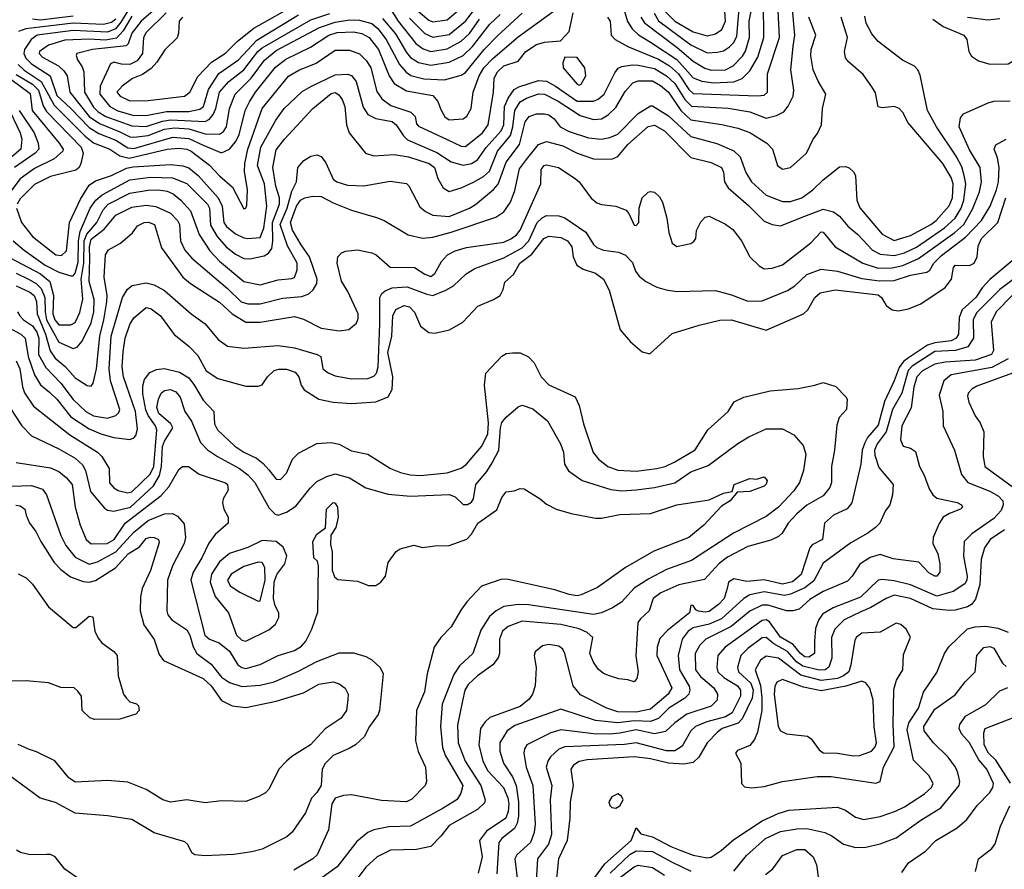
# Model space of a CAD drawing. Extents: x 501367 to 657802, y 482273 to 547541.
# Tile 27 of 256: x 525593 to 530436, y 495883 to 500062. Entities that reach past the tile are written whole.
import ezdxf

# ---------------------------------------------------------------- set-up
doc = ezdxf.new("R2010")
doc.units = 0

msp = doc.modelspace()

# ---------------------------------------------------------------- linework, layer by layer
at = {"layer": '0CON20XD'}
for points in [[(530085, 500064.1), (530135, 500027.7), (530236.4, 499985), (530252.7, 499965), (530262.3, 499905), (530275, 499883.1), (530308.7, 499858.7), (530365, 499842.7), (530455, 499845.4), (530545, 499896.7), (530585, 499927.8), (530611, 499959), (530655, 500050), (530683.5, 500303.5)], [(525576.9, 499135), (525601.8, 499065), (525655, 498996.2), (525770, 498905), (525797.7, 498902.3), (525822.2, 498925), (525837.9, 499065), (525891.6, 499178.4), (525935, 499247.7), (525965, 499269.2), (526045, 499295.7), (526118.7, 499331.3), (526151.4, 499338.6), (526335, 499349.2), (526395, 499342.4), (526425, 499332.6), (526470.2, 499295), (526569.4, 499185), (526588.5, 499145), (526596.2, 499065), (526610.5, 499045), (526655, 499009.2), (526695, 498988.8), (526715, 498985.3), (526775, 498990.9), (526794.1, 499035.9), (526807.9, 499145), (526796.5, 499255), (526763, 499345), (526779.5, 499435), (526852.4, 499567.6), (526892.9, 499625), (526982, 499708), (527028.5, 499735), (527145, 499790.2), (527205, 499793.3), (527225, 499788.2), (527247.8, 499757.8), (527281.7, 499631.7), (527305.9, 499595.9), (527345, 499575.7), (527425, 499560.5), (527444.4, 499545), (527480.2, 499490.2), (527501.2, 499471.2), (527645, 499408.3), (527715, 499362.1), (527775, 499345.6), (527815, 499353.8), (527845, 499372), (527887.1, 499432.9), (527961.3, 499515), (527973.5, 499545), (527977.7, 499635), (527994.9, 499675.1), (528025, 499718.2), (528047.8, 499732.2), (528145, 499763.6), (528185, 499758.7), (528229.2, 499735), (528335, 499661.6), (528415, 499660.8), (528438.8, 499671.2), (528467.6, 499695), (528519.8, 499800.2), (528536.8, 499823.3), (528555, 499832), (528605, 499840), (528635, 499838.7), (528715, 499821.7), (528775, 499786.1), (528815, 499748.4), (528865, 499669.8), (528897.3, 499637.3), (529077.3, 499627.3), (529185, 499608), (529265, 499577.1), (529315, 499590.9), (529351.2, 499608.8), (529373.7, 499636.3), (529397.1, 499685), (529400.6, 499715), (529385.8, 499815), (529398.2, 499931.8), (529406.3, 499985), (529383, 500243)], [(527510, 500070), (527585, 499993.6), (527625, 499975.2), (527705, 499989.4), (527785, 500053.9), (527931.3, 500245)], [(526392.8, 500075), (526376.6, 500055), (526374.7, 499995), (526367.1, 499972.9), (526305.9, 499914.1), (526267, 499853), (526238.8, 499821.2), (526197.5, 499792.5), (526146.9, 499773.1), (526096.2, 499735), (526070.4, 499705), (526087.1, 499685), (526135, 499662.7), (526225, 499664.4), (526404.1, 499685.9), (526428.9, 499705), (526468.3, 499781.7), (526536.9, 499853.1), (526605, 499896.8), (526664, 499956), (526745, 500019.6), (526965.7, 500144.3)], [(528483.6, 500075), (528496.8, 500055), (528501.8, 499985), (528521.8, 499965), (528587.9, 499927.9), (528735, 499867.3), (528789.2, 499835), (528833.5, 499795), (528885, 499718.8), (528905, 499698.8), (529222.7, 499687.3), (529255, 499690.7), (529270.8, 499705), (529271.2, 499795), (529329.6, 499975), (529319.8, 500175)], [(528561, 500125), (528583.4, 500053.4), (528605, 500016.5), (528636.9, 499986.9), (528695, 499952.1), (528825, 499866.6), (528905, 499776.4), (528949.1, 499759.1), (529005, 499751), (529105, 499756), (529147, 499773), (529185, 499810), (529223.2, 499876.8), (529253.8, 499975), (529251, 500145)], [(526147.2, 500142.8), (526090.5, 500049.5), (526063.9, 500016.1), (526025, 499999.8), (525855, 500008.4), (525678.7, 499985), (525648.8, 499965), (525616.5, 499915), (525613, 499895), (525623.2, 499873.2), (525650, 499845), (525742, 499785), (525775, 499688.4), (525845, 499625.5), (525935, 499531.1), (525982.2, 499502.2), (526065, 499468.6), (526125, 499431.5), (526155, 499429.1), (526346.2, 499483.8), (526425, 499477.4), (526495, 499444.8), (526585, 499406.5), (526624.5, 499425.5), (526655, 499461.3), (526671.9, 499495), (526702.2, 499615), (526722.4, 499657.6), (526752.3, 499705), (526851.6, 499828.4), (526902.2, 499867.8), (527023.6, 499926.4), (527113.3, 499985), (527155, 499998.1), (527235, 500002.4), (527275, 499993.4), (527311.3, 499975), (527358.2, 499915), (527410.2, 499785), (527435, 499748.2), (527495, 499711.6), (527625, 499689.2), (527649.8, 499659.8), (527665, 499619.5), (527684.1, 499584.1), (527705, 499568.8), (527775, 499574), (527793.1, 499586.9), (527813.6, 499625), (527823.4, 499705), (527852.3, 499785), (527875.3, 499824.7), (527919.6, 499870.4), (528045, 499977.3), (528234.5, 500115.5)], [(526261.1, 500115), (526190.9, 500055), (526145, 499996.2), (526126.4, 499943.6), (526116.7, 499933.3), (525950.8, 499915), (525874.3, 499895), (525870.6, 499885), (525877.3, 499865), (525900.1, 499830.1), (525908.4, 499805), (525912.3, 499705), (525955, 499631.4), (525978.1, 499608.1), (526016.8, 499585), (526145, 499539.9), (526215, 499536.7), (526295, 499563.4), (526335, 499569.8), (526505, 499561.8), (526526.6, 499573.4), (526545.1, 499594.9), (526557.8, 499625), (526575.2, 499705), (526621.4, 499758.6), (526695, 499816), (526763.8, 499905), (526785, 499923.8), (527025, 500061.8), (527117.8, 500092.2)], [(527415, 500116.4), (527454.5, 500055), (527541.6, 499945), (527578.1, 499918.1), (527615, 499905.5), (527695, 499918.1), (527765, 499955.9), (527806, 499994), (527855, 500064.8)], [(527551.7, 500105), (527605, 500058.8), (527625, 500050.8), (527695, 500061.6), (527785, 500138.8)], [(528647.6, 500075), (528666.4, 500046.4), (528827.2, 499925), (528905, 499857.9), (528963, 499823), (528995, 499813.8), (529065, 499815.7), (529102.5, 499835), (529148.1, 499881.9), (529163.6, 499906.4), (529182.1, 499975), (529180.9, 500055), (529198.2, 500135)], [(528714.6, 500094.6), (528735, 500056.5), (528895, 499937.7), (528975, 499899.4), (529025, 499901.6), (529055, 499909.5), (529085, 499927.9), (529105, 499949.4), (529119.7, 499980.3), (529133.7, 500135)], [(528770.1, 500100.1), (528815.7, 500055), (528905, 500001.6), (528975, 499983), (529015, 499991.8), (529046, 500014), (529064, 500055), (529062.1, 500105)], [(525561.1, 498975), (525615, 498928.1), (525717.5, 498855), (525785, 498819.5), (525845, 498801.9), (525855, 498802.7), (525865, 498815.2), (525880.6, 498869.4), (525881.6, 498975), (525889.9, 499020.1), (525938.6, 499135), (525966.5, 499175), (525998.8, 499201.2), (526135, 499273.5), (526237, 499287), (526345, 499284.6), (526415, 499257), (526517.2, 499155), (526525.8, 499135), (526531.4, 499051.4), (526564.9, 498994.9), (526609.2, 498945), (526655, 498909.2), (526695, 498887.5), (526725, 498886.4), (526795, 498899.7), (526816.7, 498913.3), (526832.8, 498937.2), (526837.7, 498972.3), (526835.8, 499065), (526870.8, 499155), (526870.3, 499185), (526853, 499243), (526837.5, 499335), (526855, 499422.2), (526895, 499473.9), (527034.5, 499625.5), (527125, 499698.1), (527145, 499703.1), (527162.4, 499692.4), (527179, 499669), (527192.2, 499635), (527200.3, 499545), (527213.2, 499505), (527294.3, 499405), (527335, 499392.8), (527435, 499399.1), (527505, 499387), (527606.2, 499355), (527632.6, 499335), (527650.2, 499280.2), (527675.7, 499235.7), (527705, 499217.5), (527765, 499235.3), (527825, 499262.7), (527875, 499290.4), (527903.3, 499316.7), (527942.9, 499415), (528007, 499493), (528018.7, 499535), (528027.8, 499615), (528055, 499657.1), (528085, 499675.2), (528145, 499697.5), (528175, 499694.8), (528241.3, 499661.3), (528350.6, 499590.6), (528415, 499571.7), (528455, 499574.7), (528486.8, 499593.2), (528525, 499629.6), (528571.3, 499708.7), (528609, 499751), (528635, 499761), (528705, 499760.4), (528745, 499738.8), (528785, 499705.2), (528844.5, 499615), (528895, 499568.8), (529046.4, 499546.4), (529125, 499527.9), (529185, 499506.3), (529267.8, 499455), (529296.2, 499425), (529320, 499345), (529345, 499326.5), (529385, 499335.6), (529463.3, 499405), (529496.2, 499473.8), (529517.8, 499502.2), (529537.1, 499545), (529542.2, 499625), (529557.8, 499695), (529519.8, 499759.8), (529496.6, 499815), (529484.8, 499884.8), (529486.9, 499915), (529508.7, 499985), (529475.3, 500075)], [(526065.1, 500065), (526045, 500048.6), (526005, 500038), (525855, 500044.2), (525622.7, 500017.3), (525586.6, 500003.4)], [(525855, 500079.6), (525695, 500059.3), (525655, 500064.1)], [(526145, 500079.4), (526102.4, 500007.6), (526068.3, 499971.7), (526015, 499960.4), (525933.9, 499966.1), (525815, 499960.7), (525735, 499936.5), (525689.5, 499905), (525688.9, 499895), (525705, 499877.3), (525784.2, 499834.2), (525810.6, 499810.6), (525825.7, 499785), (525838.7, 499705), (525935, 499586.3), (525985, 499552), (526085, 499509.6), (526135, 499485.7), (526155, 499484.3), (526225, 499491.7), (526305, 499522.9), (526355, 499530.4), (526425, 499525.1), (526505, 499500.4), (526575, 499498.6), (526595, 499512.2), (526610, 499535), (526625.6, 499625), (526653.2, 499695), (526732.2, 499775), (526797, 499863), (526855, 499910), (527066.8, 500023.2), (527145, 500050.1), (527215, 500060.8), (527265, 500060.1), (527325, 500043.3), (527355, 500018.3), (527395.1, 499965.1), (527461.4, 499841.4), (527493.1, 499803.1), (527516.6, 499786.6), (527580.4, 499770.4), (527683.2, 499766.8), (527765, 499789.5), (527785, 499802.6), (527877.2, 499915), (527945.4, 499984.6), (528065, 500093.3)], [(526313.5, 500095), (526215, 499998.4), (526201.5, 499975), (526196.2, 499895), (526169.9, 499860), (526135, 499842.2), (526093, 499843), (526055, 499852.2), (526040, 499845), (525988.5, 499735), (525987.7, 499695), (526035.4, 499635.4), (526075, 499612.9), (526155, 499591.1), (526222.9, 499592.9), (526315, 499610.5), (526425, 499610.8), (526478.4, 499621.6), (526496.1, 499635), (526522, 499718), (526573, 499797), (526668.3, 499865), (526759, 499961), (526964, 500086)], [(526945.3, 498794.7), (526958.3, 498831.7), (526958.1, 498865), (526909.9, 498949.9), (526874.4, 499055), (526908.5, 499135), (526930.7, 499219.3), (526953.8, 499265), (526960.5, 499335), (526990.6, 499369.4), (527025, 499390), (527055, 499397.5), (527075, 499389.6), (527098.4, 499358.4), (527135, 499277.8), (527152.5, 499265), (527205, 499247.6), (527285, 499245.3), (527415, 499268.5), (527495, 499255.6), (527506.7, 499245), (527561.2, 499141.2), (527588.5, 499118.5), (527625, 499100), (527705, 499093.8), (527805.4, 499134.6), (527835, 499153.2), (527923.4, 499226.6), (527946.6, 499253.4), (527985, 499360.7), (528051.4, 499448.6), (528079.8, 499560.2), (528099.4, 499585), (528135, 499598.2), (528175, 499599.3), (528195, 499593.8), (528221.1, 499575), (528251.5, 499535), (528295, 499512.4), (528390.3, 499480.3), (528455, 499473.9), (528495, 499481.7), (528535, 499499.2), (528635, 499600.4), (528695, 499638.6), (528705, 499638.9), (528785, 499588.7), (528895, 499488), (529022.8, 499452.8), (529105, 499417.5), (529136.7, 499386.7), (529165, 499311.1), (529193.1, 499265), (529265, 499199.3), (529345, 499167.3), (529385, 499168.4), (529440, 499185), (529495, 499224.6), (529545, 499274.4), (529625, 499337.5), (529655, 499340), (529672.7, 499332.7), (529694.1, 499314.1), (529703.8, 499295), (529710.8, 499175), (529725, 499136.7), (529835, 499006.4), (529895, 498975.3), (529975, 499001.1), (530074, 499055), (530100.5, 499075), (530165, 499146.4), (530180.8, 499185), (530184.4, 499255), (530175, 499285.5), (530133.9, 499353.9), (529963.8, 499553.8), (529936.4, 499605), (529918.9, 499625), (529894.6, 499635.4), (529835, 499628), (529815, 499633.3), (529802.4, 499702.4), (529785, 499732), (529741.7, 499791.7), (529669.2, 499855), (529654.4, 499875), (529649.4, 499905), (529664.6, 499975), (529633.2, 500075)], [(526976.8, 498955), (526935, 499026.7), (526924.9, 499065), (526954.3, 499145), (526974.4, 499175), (526995, 499186.4), (527035, 499194.3), (527075, 499191.9), (527135, 499160.8), (527225, 499125.3), (527348.7, 499088.7), (527385, 499073.6), (527503.6, 499003.6), (527575, 498988), (527625, 498992.3), (527715, 499016.7), (527935, 499090.8), (527973.8, 499116.2), (528006.8, 499165), (528028.3, 499221.7), (528052, 499328), (528086.5, 499375), (528145, 499448.2), (528185, 499463.2), (528265, 499441.6), (528335, 499405.7), (528415, 499377.9), (528505, 499376.1), (528535, 499389.1), (528585, 499447.9), (528683.9, 499536.1), (528715, 499543.5), (528764.7, 499515), (528894, 499384), (528995, 499359.8), (529044.4, 499335), (529055, 499312.5), (529059.5, 499265), (529077.3, 499235), (529178, 499148), (529255, 499071.1), (529295, 499055.3), (529335, 499048.7), (529455.2, 499094.8), (529545, 499130.7), (529596.7, 499116.7), (529625, 499095.4), (529666.4, 499046.4), (529715, 499005.3), (529788.5, 498928.5), (529825, 498908.3), (529895, 498901.6), (529945, 498915.8), (530005, 498943.6), (530142.4, 499037.6), (530193.8, 499085), (530224.6, 499135), (530237, 499175), (530247, 499255), (530239.5, 499295), (530227.4, 499337.4), (530199.9, 499389.9), (530102.6, 499535), (530058.4, 499615), (530021.7, 499788.3), (530010.9, 499815), (529995, 499832.7), (529935, 499863.5), (529815, 499953.8), (529785, 499992.5), (529757.3, 500045), (529750.2, 500079.8)], [(527377.2, 500067.2), (527441.5, 499991.5), (527495, 499899.7), (527515, 499876.2), (527555, 499850.6), (527615, 499837.8), (527705, 499852.4), (527775, 499886.4), (527820.3, 499929.7), (527905, 500039.5), (527957, 500087)], [(527695, 499473.2), (527765, 499440.3), (527785, 499437.5), (527868.8, 499505), (527898, 499545), (527924, 499705), (527927.5, 499775), (527943.4, 499805), (527975, 499834.8), (528045, 499857.5), (528081.8, 499905), (528135, 499940), (528175, 499952), (528252.5, 499957.5), (528295.5, 500004.5), (528314.8, 500095)], [(530255, 500074.2), (530355, 500061.3), (530415, 500068.5)], [(525585, 499842), (525615, 499813.5), (525698.4, 499758.4), (525761.6, 499641.6), (525915, 499488.7), (525955, 499456.6), (526036.2, 499425), (526085, 499392.1), (526131.6, 499381.6), (526318, 499425), (526375, 499429.9), (526415, 499425.5), (526436.9, 499415), (526526.1, 499346.1), (526575, 499294), (526638.9, 499238.9), (526695, 499131.9), (526705, 499134.4), (526710.7, 499149.3), (526713.4, 499225), (526698.8, 499315), (526700.2, 499355), (526714.5, 499425), (526784.8, 499625), (526915, 499784.1), (526966.5, 499813.5), (527051.3, 499848.7), (527145, 499912.4), (527215, 499911.9), (527265, 499894), (527299.3, 499859.3), (527319.8, 499825), (527349.3, 499709.3), (527373.4, 499673.4), (527419.1, 499639.1), (527516.7, 499606.7), (527537.5, 499585), (527545, 499550), (527555, 499538.6), (527695, 499473.2)], [(528345, 499740.5), (528355, 499744.4), (528378.5, 499785), (528372.7, 499825), (528335, 499876), (528275, 499877.5), (528265, 499850), (528266, 499825), (528335, 499744.6), (528345, 499740.5)], [(525549.8, 499769.8), (525645, 499699.2), (525654.5, 499615), (525787.3, 499455), (525805.9, 499425), (525805, 499414.5), (525761.7, 499378.3), (525665, 499330), (525595, 499279.8), (525525.2, 499185)], [(525575, 499792.1), (525655, 499744.4), (525685.3, 499715), (525708.6, 499638.6), (525725, 499610.6), (525895.2, 499435), (525904.8, 499405.2), (525893.8, 499355), (525884.7, 499335), (525868.3, 499321.7), (525745, 499290), (525665, 499251.9), (525595, 499181.3), (525580.2, 499155)], [(525575, 498753), (525642.1, 498722.1), (525664.4, 498705), (525675, 498675.8), (525678.9, 498615), (525720.3, 498515), (525742.5, 498432.5), (525767.7, 498397.7), (525815.7, 498355.7), (525865, 498300.7), (525925, 498262.5), (525945, 498260), (525954.5, 498275), (525971, 498345), (525986.2, 498505), (526007.4, 498585), (526021.5, 498675), (526022.6, 498705), (526008.2, 498795), (526014, 498906), (526029.8, 498930.2), (526087.9, 498962.1), (526146.9, 499013.1), (526172.6, 499047.4), (526205, 499063.9), (526226.1, 499066.1), (526255.6, 499055), (526290.5, 498940.5), (526395, 498796.2), (526432.5, 498765), (526575, 498672.9), (526638.2, 498615), (526705, 498574.1), (526775, 498573.4), (526945, 498601.8), (526989.4, 498589.4), (527075, 498545.4), (527165, 498530.9), (527212.4, 498537.6), (527250.2, 498569.8), (527257.8, 498592.2), (527257.1, 498615), (527207.5, 498725), (527175.4, 498775.4), (527154.4, 498865), (527158, 498895), (527175, 498916), (527195, 498924.2), (527255, 498930), (527324.6, 498914.6), (527345.7, 498905), (527415, 498845.5), (527535, 498843.8), (527585, 498810.5), (527615, 498799.4), (527635, 498814.3), (527667.4, 498872.6), (527696.7, 498905), (527735, 498925.3), (527790.9, 498940.9), (527975, 498968.3), (528012.7, 498985), (528036, 499004), (528055, 499027.3), (528156.5, 499255), (528157.8, 499325), (528173.1, 499345), (528185, 499348.7), (528244, 499335), (528325, 499280), (528345, 499264.3), (528404, 499184), (528431.7, 499161.7), (528455, 499152.5), (528525, 499144.5), (528575.5, 499125.5), (528589.3, 499109.3), (528615, 499050.6), (528625, 499049.4), (528637.8, 499065), (528639.5, 499135), (528654, 499186), (528685, 499213.1), (528695, 499217.1), (528715, 499213.1), (528740.7, 499190.7), (528755.2, 499165.2), (528776.5, 499085), (528785.7, 499015), (528802.6, 498962.6), (528825, 498946), (528855, 498952.5), (528895, 498960.8), (528908.7, 498971.3), (528918, 498985), (528922, 499025), (528943, 499067), (528965, 499091.2), (528985, 499096), (529065, 499056.9), (529100.5, 499030.5), (529143.3, 498975), (529185, 498896), (529230.7, 498850.7), (529255, 498837.1), (529295, 498840), (529345, 498855.5), (529485.2, 498964.8), (529535, 499018.9), (529545, 499016.7), (529605, 498943.9), (529740.9, 498865), (529815, 498840.2), (529885, 498841), (529936.8, 498853.2), (530013.4, 498886.6), (530192.2, 499015), (530236.4, 499055), (530280.6, 499129.4), (530314.8, 499215), (530324.3, 499265), (530316.9, 499335), (530265, 499421.8), (530214.6, 499535), (530220.5, 499579.5), (530235, 499598.8), (530356.3, 499653.7), (530385, 499660.5), (530465, 499663.5)], [(525530.5, 499640.5), (525595.2, 499505), (525603, 499475), (525599, 499425), (525542.2, 499377.8)], [(525590.6, 499615), (525664.4, 499505), (525683, 499455), (525686.8, 499425), (525668.9, 499405), (525567.6, 499335)], [(525582.7, 498625), (525593.2, 498605), (525611.8, 498585), (525655, 498556.2), (525676.5, 498525), (525687.2, 498495), (525686, 498415), (525721.6, 498351.6), (525794.7, 498274.7), (525855, 498193.3), (525917.7, 498135), (525955, 498114.1), (526025, 498102.3), (526065.2, 498114.8), (526080.3, 498129.7), (526085.2, 498144.8), (526040.2, 498285), (526032.7, 498345), (526043, 498505), (526099.1, 498695), (526123.4, 498736.6), (526145.7, 498754.3), (526215, 498767.6), (526255, 498758.6), (526305, 498729.3), (526436.5, 498615), (526505, 498565.5), (526568.3, 498488.3), (526615, 498456.2), (526695, 498446.7), (526865, 498458.9), (526945, 498448.2), (527056, 498416), (527073.3, 498405), (527084, 498345), (527110, 498325), (527145, 498309.6), (527224.7, 498294.7), (527305, 498297.5), (527335, 498308), (527347.3, 498322.7), (527356.2, 498355), (527363.7, 498565), (527364.4, 498695), (527374.8, 498715), (527390.9, 498729.1), (527425, 498743), (527498.5, 498748.5), (527595, 498711.3), (527625, 498705.7), (527689, 498731), (527727.2, 498752.8), (527788.4, 498811.6), (527831.5, 498838.5), (527975, 498891.2), (528065, 498940), (528097.7, 498975), (528138.4, 499065), (528162.2, 499087.8), (528185, 499098.5), (528245, 499097.4), (528275, 499087.7), (528377.3, 499017.3), (528415, 498956.8), (528431.2, 498941.2), (528465, 498928.3), (528537.7, 498917.7), (528573.1, 498903.1), (528607.3, 498867.3), (528622.1, 498825), (528640.2, 498800.2), (528673.4, 498773.4), (528726.7, 498746.7), (528773.4, 498733.4), (528825.4, 498724.6), (529015, 498729.5), (529095, 498708.9), (529175, 498677.4), (529245, 498679.1), (529369.8, 498730.2), (529405, 498753.4), (529465, 498808), (529535, 498834.7), (529615, 498824.8), (529735, 498788.5), (529823.1, 498776.9), (529895, 498779.2), (529975, 498804.8), (530055, 498820.8), (530069.4, 498830.6), (530090.3, 498865), (530127.3, 498902.7), (530245, 498992.9), (530324.8, 499075), (530367, 499145), (530397.8, 499225), (530408.4, 499265), (530411, 499335), (530402.4, 499382.4), (530385.6, 499425), (530395, 499446), (530445.4, 499474.6)], [(525515, 498906.8), (525695, 498811.4), (525741.6, 498775), (525759.2, 498705), (525756.3, 498615), (525765.1, 498585), (525785, 498561.3), (525845, 498561.9), (525865, 498572.8), (525889, 498621), (525903.1, 498686.9), (525895.5, 498785), (525908.6, 498865), (525910.2, 498975), (525922.2, 499007.8), (525972.5, 499065), (526002.9, 499127.1), (526027.6, 499155), (526135, 499209), (526225, 499223.4), (526275, 499225.5), (526318.1, 499218.1), (526347.7, 499205), (526385.3, 499175), (526432.4, 499122.4), (526475.2, 499005.2), (526528.6, 498925), (526574.9, 498874.9), (526695, 498774.2), (526775, 498757.3), (526865, 498782.5), (526931.7, 498788.3), (526945.3, 498794.7)], [(528935, 498559.5), (529036.7, 498583.3), (529095, 498586), (529265, 498534.4), (529449.2, 498615), (529469.5, 498635), (529504.6, 498695), (529531.1, 498718.9), (529605, 498733.3), (529815, 498708.7), (529832.3, 498695), (529855.9, 498655.9), (529884.1, 498634.1), (529915, 498629.4), (529965, 498639.6), (530025, 498664.2), (530145.1, 498744.9), (530175.9, 498785), (530186.9, 498843.1), (530195, 498854), (530265, 498852.9), (530287.8, 498865), (530302, 498895), (530307.6, 498947.6), (530323.9, 498985), (530404.7, 499065), (530444.5, 499185.5)], [(525575, 498814.5), (525636.2, 498786.2), (525674.1, 498764.1), (525699, 498739), (525717, 498695), (525717.6, 498625), (525724.9, 498585), (525785, 498475.8), (525855, 498445.3), (525875, 498450.8), (525899.8, 498480.2), (525945, 498570.9), (525956.9, 498625), (525958.3, 498685), (525934.5, 498775), (525938.3, 498885), (525936.8, 498945), (525945, 498981.7), (526007.6, 499032.4), (526065, 499101), (526145, 499139.6), (526215, 499149.8), (526263.2, 499143.2), (526335, 499111.1), (526368.4, 499075), (526378.5, 499055), (526383.6, 498973.6), (526405, 498928.9), (526438.9, 498888.9), (526615, 498740), (526682.8, 498675), (526715, 498664), (526775, 498664.4), (526885, 498691.9), (526980.1, 498699.9), (527015, 498713.2), (527036.1, 498733.9), (527053.6, 498765), (527056.2, 498785), (527018.5, 498895), (526976.8, 498955)], [(525538.3, 498548.3), (525598, 498515), (525618.9, 498495), (525634.1, 498405), (525664.9, 498314.9), (525695, 498265.9), (525739.2, 498229.2), (525775, 498195.3), (525845, 498108.7), (525935, 498050.2), (525991.9, 498025), (526055, 498007.3), (526135, 497996.7), (526154.6, 498005.4), (526163.6, 498016.4), (526171.5, 498048.5), (526162.2, 498135), (526102.8, 498305), (526096.5, 498355), (526101, 498429), (526111.2, 498495), (526135, 498563.5), (526155, 498595.5), (526215, 498646.9), (526240.1, 498640.1), (526285.5, 498605), (526352.9, 498512.9), (526425, 498455.5), (526469.5, 498409.5), (526509.5, 498335), (526567.3, 498297.3), (526705, 498259.2), (526765, 498258.8), (526785, 498266.2), (526811.9, 498305), (526844.3, 498335.7), (526866.7, 498343.3), (526905, 498342.5), (526948, 498328), (526965.5, 498305), (526977.8, 498265), (526991.9, 498241.9), (527065, 498196.2), (527135, 498181.3), (527225, 498174.7), (527345, 498182.2), (527405, 498207.5), (527425, 498242.5), (527427.5, 498305), (527403.5, 498425), (527423.1, 498505), (527428.2, 498605), (527442.7, 498637.3), (527483.4, 498656.6), (527510.4, 498650.4), (527535, 498623.3), (527564.8, 498554.8), (527605, 498524.1), (527635, 498519.4), (527706.7, 498536.7), (527772.2, 498575), (527847, 498653), (527923.8, 498685), (527956.2, 498705), (527971.2, 498735), (527978.8, 498771.2), (528021.8, 498808.2), (528052.5, 498865), (528111.7, 498908.3), (528170.3, 498985), (528195, 498997.5), (528255, 498991.3), (528287.1, 498975), (528309.4, 498945), (528315.7, 498895), (528333.9, 498853.9), (528365, 498835.6), (528425, 498815.6), (528464.4, 498785), (528492.4, 498732.4), (528546.4, 498536.4), (528597.3, 498477.3), (528655, 498427.5), (528691.7, 498418.3), (528801.7, 498518.3), (528935, 498559.5)], [(530475, 498875.9), (530365.5, 498784.5), (530327.4, 498742.6), (530296.1, 498695), (530229.6, 498635), (530213.6, 498596.4), (530210.4, 498515), (530199.6, 498495), (530175, 498482.6), (530095, 498473.2), (530058.3, 498461.7), (529965, 498398.9), (529939.8, 498380.2), (529918.6, 498351.4), (529895, 498285.5), (529846.3, 498183.7), (529815, 498067.1), (529763.4, 498006.6), (529749.6, 497980.4), (529737, 497945), (529729.7, 497875), (529686.9, 497685), (529663.8, 497656.2), (529595.5, 497624.5), (529552.5, 497585), (529542.2, 497505), (529491.7, 497478.3), (529479.6, 497465), (529436.7, 497333.3), (529395, 497296.7), (529345, 497285.2), (529255, 497307.6), (529169.4, 497299.4), (529105, 497311.2), (529080, 497295), (529072.4, 497265), (529058.9, 497215), (529030.5, 497185), (528985, 497151.1), (528965, 497147.4), (528932.7, 497152.7), (528919.4, 497159.4), (528905, 497180), (528895, 497182.5), (528886.9, 497145), (528780.4, 497059.6), (528742.1, 497017.9), (528728.2, 496975), (528727.1, 496935), (528800.5, 496775), (528781.9, 496745), (528695, 496670.4), (528625, 496656), (528535, 496657.7), (528481.1, 496675), (528351.4, 496741.4), (528315.4, 496785), (528274.7, 496945), (528265, 496965.6), (528245, 496981.5), (528195, 496988.5), (528165, 496981.9), (528128, 496952), (528123.3, 496935), (528126.7, 496915), (528133.8, 496873.8), (528128.4, 496785), (528115.3, 496745), (528099.7, 496720.3), (528055, 496684.7), (527905, 496629.2), (527881.7, 496608.3), (527860.3, 496575), (527851.2, 496495), (527871.3, 496415), (527895, 496366.9), (527972.7, 496285), (527994.6, 496235), (527998.5, 496205), (527995, 496167.1), (527983.8, 496135), (527888.5, 496071.5), (527854.5, 496025), (527868.4, 495945), (527848.8, 495865)], [(530573.6, 498855), (530414.5, 498735.6), (530299.9, 498620.1), (530282.8, 498585), (530283.9, 498495), (530257.6, 498452.4), (530195.9, 498434.1), (530095, 498430.3), (529982.6, 498357.4), (529963.4, 498336.6), (529932.6, 498225), (529886.4, 498145), (529855.3, 498034.7), (529810.2, 497975), (529798.5, 497945), (529800.1, 497920.1), (529818.9, 497858.9), (529888.9, 497775), (529885.7, 497724.3), (529873.9, 497676.1), (529850, 497645), (529823.3, 497585), (529802.3, 497565), (529764.1, 497535.9), (529681.4, 497488.6), (529545, 497388.2), (529498.8, 497301.2), (529455, 497268.2), (529385, 497237.1), (529355, 497230.3), (529255, 497247.8), (529185, 497233.2), (529154.9, 497215.1), (529044.5, 497115.5), (528985, 497088.8), (528905, 497070.3), (528881, 497055), (528851.2, 497015), (528831.7, 496935), (528838.5, 496865), (528885.4, 496784.6), (528889.5, 496765), (528884.8, 496745), (528865.3, 496725), (528785.7, 496675), (528735.3, 496624.7), (528695, 496609.9), (528615, 496613.7), (528534.3, 496604.3), (528425.2, 496615.2), (528255, 496670.3), (528029.2, 496590.8), (527991.5, 496565), (527955.3, 496505), (527955.2, 496465), (527972.7, 496405), (528017.4, 496337.4), (528034.5, 496295), (528046.2, 496215), (528046, 496145), (528039.4, 496110.6), (528026, 496084), (527964.7, 496035.3), (527950, 496015), (527939.7, 495860.3)], [(530475, 498706), (530396.7, 498625), (530371.2, 498575), (530383.1, 498435), (530372.7, 498415), (530292.9, 498387.1), (530145, 498377.3), (530095, 498367.4), (530033.3, 498335), (530005.6, 498305), (529990.8, 498255), (529977.6, 498152.4), (529932.9, 498065), (529925.6, 497995.6), (529938.8, 497965), (529975, 497954.2), (529998.7, 497938.7), (530019.5, 497865), (530042.3, 497822.3), (530065.8, 497755), (530085.2, 497725.2), (530105, 497708.8), (530205, 497687.1), (530225, 497676), (530230, 497665), (530221.2, 497655), (530166.1, 497633.9), (530135.5, 497614.5), (530115, 497583.8), (530086.5, 497515), (530085.4, 497485.4), (530108.5, 497435), (530119.1, 497385), (530119.5, 497345), (530105, 497325.7), (530093.8, 497325), (530065, 497341.1), (530015, 497393.1), (529889.5, 497410.5)], [(525575, 498384.4), (525593.3, 498345), (525606.8, 498256.8), (525617, 498227), (525660.9, 498160.9), (525839.9, 498019.9), (525975, 497935.3), (525997, 497913), (526032.7, 497855), (526035, 497784.3), (526055, 497758.9), (526076.9, 497746.9), (526125, 497734.8), (526145, 497740.2), (526235, 497826.8), (526252.6, 497865), (526267.4, 498045), (526261.2, 498065), (526225.4, 498115), (526212.9, 498142.9), (526198.7, 498221.3), (526198.5, 498261.5), (526207.3, 498292.7), (526233.4, 498326.6), (526265, 498342.1), (526305, 498346), (526378.9, 498328.9), (526425, 498299.7), (526453.2, 498263.2), (526495, 498190.4), (526548.5, 498135), (526550.5, 498075), (526566.4, 498045), (526650.8, 497965), (526694.6, 497935), (526757.1, 497905), (526789.8, 497879.8), (526817.8, 497847.8), (526855, 497802.5), (526875, 497800), (526905, 497831.4), (526935, 497900.6), (526965, 497930), (527055, 497978), (527125, 497981.9), (527163.7, 497973.7), (527225, 497941.2), (527305, 497924.4), (527416, 497855), (527465.3, 497835.3), (527514.1, 497824.1), (527565, 497820), (527695, 497832.5), (527765, 497856.8), (527791.2, 497875), (527865.5, 497964.5), (527894.8, 498025), (527899.5, 498079.5), (527880, 498265), (527886.1, 498323.9), (527965, 498406.7), (527985, 498420), (528017, 498423), (528055, 498423.3), (528095, 498403.8), (528123.8, 498375), (528157.5, 498305), (528195.4, 498265.4), (528325, 498206.2), (528344.6, 498164.6), (528366.5, 498075), (528413.1, 497933.1), (528440.4, 497900.4), (528486.7, 497865), (528535, 497846.9), (528625, 497841.2), (528726.7, 497855), (528767.5, 497865), (528815, 497887.6), (528915, 497945.9), (528977.9, 498045), (529078.1, 498135), (529107, 498183), (529154.4, 498205.6), (529285, 498236.5), (529421.4, 498248.6), (529505, 498264), (529545, 498278), (529607, 498257), (529657, 498207), (529662.5, 498195), (529660, 498145), (529624.3, 498105.7), (529611.7, 498068.3), (529600.7, 497945), (529586.5, 497865), (529586, 497785), (529578.3, 497761.7), (529545, 497720.4), (529465, 497674.7), (529415, 497631.6), (529373.3, 497585), (529344.2, 497535.8), (529325, 497520), (529287.4, 497502.6), (529175, 497470.2), (529075, 497418.6), (529033.2, 497386.8), (528961.8, 497308.2), (528835, 497281.7), (528746.8, 497243.2), (528709.6, 497215), (528690, 497155), (528645.8, 497115), (528633.7, 497096.3), (528623.9, 496933.9), (528635.4, 496854.6), (528628.8, 496821.2), (528615, 496806), (528585, 496815.8), (528539.7, 496819.7), (528494.5, 496834.5), (528465, 496845.7), (528438.1, 496868.1), (528415, 496901.4), (528397.9, 496945), (528412.9, 497022.9), (528385, 497048.2), (528345.5, 497065.5), (528255, 497088), (528065, 497104.2), (527995, 497077.6), (527967.8, 497055), (527952.5, 497015), (527952.7, 496945), (527946.9, 496923.1), (527920.9, 496889.1), (527845, 496834.6), (527798.2, 496791.8), (527783.2, 496765), (527771.1, 496711.1), (527747.1, 496592.9), (527748.9, 496505), (527784, 496415), (527860.9, 496295), (527883.3, 496225), (527879.7, 496210.3), (527845, 496177.8), (527705, 496098.5), (527665, 496045.5), (527614.5, 495995.5), (527545, 495980.7), (527417.4, 495977.4), (527351.9, 495945), (527296.2, 495893.8), (527253.1, 495836.9)], [(530455.4, 498394.6), (530375, 498351.1), (530175.2, 498314.8), (530139.2, 498285), (530116, 498215), (530134.1, 498135), (530134.7, 498065), (530191.3, 497945), (530225.7, 497825.7), (530256.9, 497785), (530365, 497742.7), (530407.9, 497717.9), (530428.4, 497695), (530431.1, 497675), (530421.6, 497648.4), (530385, 497608.2), (530276.1, 497533.9), (530238.5, 497495), (530235.9, 497424.1), (530254.3, 497325), (530252.3, 497305), (530242.2, 497287.8), (530185, 497249.3), (530105, 497227.1), (529975, 497282.3), (529895, 497301.2), (529835, 497308.6), (529815, 497305.3), (529729, 497221), (529595, 497169.8), (529541.6, 497138.4), (529521.7, 497108.3), (529507.3, 497067.3), (529502.2, 497005), (529502.9, 496945), (529475, 496927.1), (529455, 496927.7), (529433, 496945), (529398.3, 496988.3), (529335, 497025.2), (529281, 497101), (529265, 497110.6), (529245, 497106.8), (529063.4, 496976.5), (529027.5, 496935), (529021.8, 496875), (529027.3, 496855), (529057.1, 496827.1), (529123.1, 496785), (529138.1, 496765), (529138.7, 496735), (529097.9, 496652.1), (529065, 496633.9), (528972.1, 496607.9), (528917.5, 496585), (528895, 496563.8), (528850.8, 496489.2), (528815, 496465.2), (528775, 496466.2), (528625, 496504.5), (528567.7, 496497.7), (528274, 496486), (528245, 496474.2), (528204.2, 496435.8), (528190.8, 496415), (528182.7, 496385), (528210.2, 496295), (528203, 496225), (528208, 496055), (528193.9, 496006.1), (528140.5, 495935), (528132.7, 495825)], [(530476, 498324), (530301, 498259), (530275.7, 498244.3), (530257.9, 498225), (530255, 498210), (530261.5, 498181.5), (530293, 498113), (530318.3, 498078.3), (530335.6, 498035), (530332.3, 497915), (530341.2, 497865), (530481, 497761)], [(525544.7, 498155), (525604, 498064), (525650.9, 498015), (525785, 497951.7), (525865, 497905.8), (525901.9, 497871.9), (525916.3, 497845), (525941.7, 497741.7), (526009.6, 497659.6), (526025, 497649.6), (526055, 497644.7), (526138.2, 497665), (526250.6, 497769.4), (526279.8, 497820.2), (526289.9, 497865), (526295, 497962.1), (526305, 497988.8), (526345.9, 498055), (526336, 498075), (526277.3, 498125), (526267.3, 498155), (526274.8, 498195.2), (526289.4, 498225), (526305, 498237.5), (526335, 498243.2), (526360.8, 498230.8), (526382, 498205), (526404.8, 498134.8), (526437.5, 498087.5), (526481.9, 497981.9), (526516.6, 497946.6), (526565, 497913.2), (526674.6, 497855), (526715, 497823.1), (526750, 497785), (526820.1, 497660.1), (526849.5, 497629.5), (526865, 497624.4), (526905, 497639.6), (526950.6, 497669.4), (527021.5, 497758.5), (527055, 497790), (527104.1, 497815.9), (527145, 497828.3), (527215, 497809.1), (527295, 497759.4), (527405, 497728.8), (527515, 497718), (527705, 497726.6), (527734.7, 497714.7), (527775, 497677.5), (527795, 497677.5), (527815, 497689.4), (527825.5, 497705), (527836.2, 497775), (527890.3, 497839.7), (527917.5, 497882.5), (527949, 497945), (527957.1, 498055), (527965, 498080.4), (527985, 498107.6), (528045, 498157.8), (528065, 498165.8), (528117.5, 498147.5), (528188.5, 498088.5), (528253.8, 497975), (528267.7, 497935), (528272.9, 497875), (528292.5, 497842.5), (528359.2, 497795), (528500.5, 497750.5), (528555, 497745.2), (528625, 497749.6), (528715, 497760.5), (528815, 497784.2), (528895, 497838.6), (528980.1, 497869.9), (529125, 497978.2), (529179.1, 498010.9), (529265, 498049.5), (529345, 498049.6), (529400.2, 498020.2), (529447.6, 497967.6), (529459.6, 497925), (529448.7, 497845), (529428, 497785), (529401.4, 497745), (529325.2, 497664.8), (529265, 497618.2), (529104.2, 497535.8), (528897.7, 497402.3), (528775, 497357.3), (528687.5, 497312.5), (528615, 497265.3), (528552.7, 497197.3), (528509.3, 497169.3), (528455, 497144.1), (528415, 497136.7), (528095, 497183.8), (528044.1, 497185.9), (527975, 497176.2), (527937.1, 497155), (527903.4, 497126.6), (527860.8, 497059.2), (527821.6, 496945), (527755.9, 496884.1), (527728.5, 496841.5), (527670.2, 496695), (527663.5, 496585), (527671.8, 496481.8), (527685.7, 496445), (527773, 496295), (527762.3, 496257.7), (527744, 496226), (527676.4, 496183.6), (527515, 496094.7), (527408, 496092), (527335, 496077.5), (527305.8, 496064.2), (527250.8, 496019.2), (527154.6, 495895), (527037.5, 495812.5)], [(525575, 497884.5), (525745, 497857.8), (525785, 497840), (525821, 497811), (525850.7, 497775), (525866, 497665), (525889.6, 497575), (525920, 497505), (525945, 497484.2), (526023.7, 497486.3), (526057.5, 497505), (526111, 497585), (526288.8, 497721.2), (526325.9, 497765), (526375, 497850), (526393.3, 497865), (526423.3, 497865), (526475, 497826.7), (526604.7, 497784.7), (526615.6, 497775), (526617.9, 497747.9), (526594.4, 497705), (526591.1, 497685), (526597.1, 497655), (526618, 497615), (526618.8, 497585), (526555, 497529.4), (526523, 497487), (526488.8, 497415), (526446.4, 497345), (526434.1, 497305), (526504.2, 497035), (526525.7, 497015.7), (526573.6, 496996.4), (526625, 496955.3), (526665, 496889.6), (526685, 496875.4), (526705, 496870.3), (526775, 496890.8), (526865, 496935.4), (526945, 496960), (526978.5, 496981.5), (526999.6, 497005), (527030.5, 497065), (527058.8, 497148.8), (527062.5, 497375), (527058.3, 497398.3), (527040, 497415), (527034.3, 497495), (527055, 497531.2), (527097.5, 497562.5), (527102, 497655), (527135, 497687.5), (527145, 497684.2), (527156.5, 497665), (527160, 497615), (527147.5, 497565), (527123, 497527), (527121.2, 497481.2), (527130, 497445), (527130, 497355), (527141.7, 497321.7), (527158.3, 497308.3), (527255, 497300), (527308.8, 497278.8), (527345, 497278.6), (527370, 497295), (527392, 497325), (527405, 497392.5), (527445, 497446.7), (527465, 497458.8), (527532.3, 497477.7), (527575, 497465.8), (527635, 497474.3), (527705, 497475.7), (527792.4, 497507.6), (527815, 497530.8), (527846.8, 497585), (527939.5, 497650.5), (527965, 497712.5), (527985, 497739.2), (528025, 497744.3), (528055, 497756), (528075, 497754), (528153.8, 497705), (528185, 497678.8), (528232.5, 497655), (528305, 497633.1), (528425, 497610.5), (528455, 497610.5), (528545, 497628.2), (528695, 497633.1), (528825, 497676.2), (528985, 497700.8), (529055, 497733.3), (529098.3, 497741.7), (529107.5, 497775), (529185, 497805.7), (529217.5, 497802.5), (529255, 497813.3), (529269.2, 497795), (529265, 497776.7), (529255, 497768), (529185, 497742), (529122.5, 497737.5), (529087.5, 497695), (529045, 497668.8), (528958.1, 497575), (528884, 497515), (528712.9, 497447.1), (528572.4, 497367.6), (528435, 497269.4), (528355, 497233.3), (528335, 497228.5), (528295, 497234.5), (528225, 497258.5), (527995, 497308.9), (527965, 497309.4), (527864, 497275), (527791.8, 497198.2), (527762.6, 497157.4), (527715, 497075.8), (527665, 497024), (527632.2, 496975), (527596.5, 496845), (527583.4, 496756.6), (527544.1, 496664.1), (527540, 496515), (527553.4, 496463.4), (527588.5, 496385), (527594.3, 496315), (527587.1, 496295), (527521.5, 496228.5), (527495, 496215.5), (527372.1, 496222.1), (527225, 496250), (527185, 496246.7), (527145, 496232.3), (527129, 496205), (527112.1, 496077.9), (527056.5, 495955), (527034.4, 495935), (526940.5, 495879.5)], [(525504.2, 497765.8), (525651.2, 497771.2), (525705, 497752.7), (525724.5, 497724.5), (525795.7, 497525), (525820.2, 497475), (525865, 497418.8), (525935, 497384.8), (525975, 497394.8), (526065, 497444.9), (526155, 497541.7), (526225, 497599.3), (526305, 497631.7), (526345, 497632.5), (526369.7, 497619.7), (526401.7, 497581.7), (526408.2, 497515), (526402.4, 497485), (526345, 497375.6), (526319.7, 497305), (526316.2, 497155), (526321.5, 497135), (526340.8, 497110.8), (526415, 497060.4), (526430.4, 497035), (526446.6, 496976.6), (526464.1, 496945), (526535, 496891.6), (526585, 496828.4), (526625, 496801.3), (526685, 496783), (526775, 496788.4), (526845, 496805.2), (526965, 496857.4), (527055, 496905.7), (527165, 496947.3), (527235, 496947.8), (527295, 496930), (527325, 496914.2), (527366, 496875), (527380.8, 496845), (527363.5, 496665), (527356, 496644), (527313.1, 496585), (527286.5, 496535), (527244.1, 496495.9), (527213.4, 496476.6), (527135, 496443.5), (527096, 496404), (527081.3, 496375), (527075.9, 496295), (527055, 496260.6), (527027.6, 496232.4), (526998.3, 496161.7), (526933.5, 496066.5), (526906.5, 496043.5), (526865, 496020.9), (526785, 495982.5), (526735, 495968.5), (526645.4, 495955.4), (526505, 495948.8), (526455, 495954.4), (526440, 495965), (526420, 496005), (526405, 496018.6), (526255, 496062.5), (526145, 496127.7), (526025, 496146.2), (525865, 496160), (525768.3, 496211.7), (525693.4, 496233.4), (525538, 496348)], [(525573.4, 497673.4), (525595, 497670.5), (525618.8, 497655), (525623.8, 497625), (525641.2, 497585), (525672.7, 497545), (525696, 497495), (525761.7, 497391.7), (525795, 497357.5), (525842.1, 497322.1), (525905, 497298.6), (525935, 497295.8), (525965, 497303.7), (526063.3, 497366.7), (526125.7, 497435), (526181.3, 497468.7), (526215, 497510.8), (526235, 497517), (526255, 497514.7), (526275.5, 497505), (526279.3, 497490.7), (526236.8, 497353.2), (526195.3, 497264.7), (526186.9, 497223.1), (526185.9, 497155), (526204.1, 497085), (526253.6, 497013.6), (526279, 496939), (526300, 496910), (526495, 496821.1), (526534.3, 496785), (526585, 496713.8), (526637.4, 496687.4), (526705, 496679.4), (526855, 496710.8), (526989.6, 496750.4), (527065, 496793.3), (527135, 496805.3), (527165, 496796.2), (527194.1, 496774.1), (527208.8, 496745), (527207.6, 496717.6), (527200, 496665), (527173.5, 496626.5), (527095, 496574.4), (527023.1, 496495), (526931.7, 496438.3), (526905, 496415.6), (526867.8, 496375), (526820.4, 496279.6), (526801.1, 496258.9), (526769.4, 496240.6), (526705, 496217.1), (526585, 496219.5), (526505, 496210.5), (526415, 496225.5), (526335, 496213.8), (526296.2, 496225), (526215, 496275.6), (526125, 496311.8), (526025, 496319.5), (525865, 496311.5), (525835, 496333.3), (525765, 496416.7), (525675, 496461.8), (525635.7, 496474.3), (525585, 496496.5)], [(530437.8, 497552.2), (530365.9, 497505), (530338.8, 497465), (530322.8, 497407.2), (530315.4, 497284.6), (530295, 497212.5), (530275, 497186.2), (530255, 497173.5), (530195, 497157.4), (530165, 497156.1), (530085, 497164.5), (529974.4, 497215), (529895, 497230.7), (529855, 497215.8), (529779.5, 497170.5), (529729.9, 497150.1), (529649, 497111), (529601.9, 497065), (529586.8, 497023.2), (529587.6, 496922.4), (529572.3, 496877.7), (529555, 496864.4), (529525, 496862.9), (529445, 496882.4), (529414, 496904), (529370.2, 496955), (529302.9, 496992.9), (529265, 497023.9), (529245, 497021.1), (529175, 496970), (529140.3, 496935), (529123.8, 496875), (529128.8, 496855), (529188.6, 496798.6), (529200.4, 496765), (529195.6, 496724.4), (529147.2, 496622.8), (529127.5, 496602.5), (529048.8, 496575), (529025, 496557.8), (528974.1, 496505), (528932.9, 496435), (528905, 496407.9), (528860.1, 496399.9), (528784, 496405), (528695, 496426.1), (528615, 496437), (528385, 496422.3), (528345, 496412.9), (528316.4, 496395), (528303.1, 496375), (528315.9, 496295), (528301.2, 496215), (528298.9, 496135), (528285.7, 496025), (528243.1, 495935), (528229.1, 495790.9)], [(526705, 497004.7), (526819, 497061), (526850.4, 497089.6), (526867.8, 497122.2), (526867.2, 497145), (526849.7, 497179.7), (526841, 497215), (526844.4, 497295), (526857.4, 497332.6), (526896.7, 497385), (526906.2, 497425), (526888.2, 497468.2), (526855, 497494.7), (526785, 497500.8), (526715, 497466.5), (526625, 497436.7), (526575, 497395.9), (526536, 497335), (526530.4, 497295), (526554.6, 497224.6), (526619.8, 497145), (526659.1, 497035), (526685, 497010.9), (526705, 497004.7)], [(526765, 497201.4), (526775, 497204.3), (526799.5, 497305), (526798.2, 497368.2), (526785, 497392.9), (526765, 497394), (526695, 497371.7), (526633.8, 497335), (526615.3, 497305), (526627.9, 497277.9), (526675, 497246), (526765, 497201.4)], [(529889.5, 497410.5), (529825, 497431.1), (529776.9, 497416.9), (529725.8, 497384.2), (529688.5, 497325), (529665, 497299.6), (529545, 497249.2), (529479.7, 497210.3), (529426.6, 497163.4), (529395.2, 497154.8), (529364.8, 497155.2), (529275, 497183), (529245, 497181.9), (529185, 497153.6), (529092.9, 497077.1), (528968.5, 497015), (528938, 496985), (528915.3, 496945), (528916.8, 496865), (528941.1, 496831.1), (529007.3, 496775), (529025.4, 496745), (529024.4, 496715), (528994.2, 496685.8), (528873.9, 496646.1), (528816, 496604), (528769.2, 496560.8), (528715, 496549.8), (528625, 496569.9), (528545, 496552.1), (528495, 496547.8), (528415, 496549.4), (528255, 496569), (528205.9, 496554.1), (528086.9, 496495), (528075.6, 496475), (528072.9, 496455), (528084.8, 496385), (528116.4, 496295), (528127.9, 496105), (528123.5, 496065), (528105.3, 496015), (528038.7, 495955), (528028.1, 495935), (528043, 495813)], [(525585, 497337.1), (525625, 497316), (525655, 497286), (525733.9, 497173.9), (525855, 497073.3), (525868.3, 497071.7), (525935, 497128.8), (525952.5, 497125), (525962, 497055), (525979.5, 497019.5), (525997.3, 496997.3), (526056, 496955), (526072.5, 496935), (526077.5, 496835), (526103.8, 496745), (526116, 496726), (526135, 496707.5), (526167, 496697), (526177, 496687), (526180, 496665), (526163.6, 496646.4), (526085, 496621.2), (525960.5, 496620.5), (525937.7, 496627.7), (525900, 496665), (525896.2, 496735), (525879.5, 496759.5), (525860, 496775), (525795, 496777.5), (525735, 496800), (525625, 496809.5), (525505, 496808.8)], [(529195, 496284.2), (529255, 496291.1), (529345.3, 496314.7), (529515, 496340), (529585, 496339.4), (529805, 496306.9), (529825.4, 496314.6), (529841.4, 496385), (529895, 496486), (529889.5, 496595), (529892.8, 496767.2), (529906.5, 496813.5), (529937.1, 496865), (529939.7, 496940.3), (529974, 497025), (529954, 497065), (529927.4, 497087.4), (529905, 497094.4), (529825, 497049.4), (529735, 497044.5), (529709.4, 497025), (529700.5, 497009.5), (529681, 496889), (529671.7, 496855), (529645.7, 496834.3), (529615, 496822.3), (529535, 496811.2), (529435, 496837.8), (529325, 496920.9), (529265, 496931.7), (529237.7, 496912.3), (529210, 496865), (529237.6, 496787.6), (529243.7, 496726.3), (529242.7, 496665), (529222.1, 496557.9), (529208.1, 496521.9), (529185, 496491.9), (529123.1, 496466.9), (529113.3, 496455), (529140, 496405), (529143.3, 496305), (529158.8, 496288.8), (529195, 496284.2)], [(528345, 495737.5), (528470.6, 495909.4), (528601.4, 496025), (528625, 496087.5), (528647.9, 496057.9), (528705, 496042.6), (528795, 495995.6), (528845, 495976.4), (528905, 495953.4), (528975, 495939.5), (528995, 495942.9), (529043.5, 495975), (529105, 496030), (529245, 496122.1), (529323.1, 496156.9), (529376.7, 496173.3), (529615, 496189.5), (529655, 496173.8), (529705, 496139.6), (529745, 496128.2), (529825, 496142.3), (529901.4, 496168.6), (529945, 496190.3), (530043.5, 496255), (530077.9, 496285), (530086.9, 496305), (530065.3, 496345.3), (529990.3, 496420.3), (529958.6, 496568.6), (529966.5, 496603.5), (530014.8, 496675), (530038.4, 496755), (530105, 496851.1), (530142.6, 496945), (530163.4, 496976.6), (530255, 497065.4), (530293.7, 497076.3), (530345, 497079.2), (530405, 497068.8), (530455, 497049.6)], [(529105, 495874.6), (529168.4, 495951.6), (529260.8, 496035), (529335, 496069), (529415, 496082.8), (529465, 496084.1), (529554.1, 496064.1), (529588.5, 496048.5), (529645, 496007.5), (529705, 495990.5), (529755, 495992.7), (529825, 496008.7), (529905, 496037.3), (530026.4, 496125), (530124.7, 496185), (530214.6, 496295), (530217.3, 496315), (530207.3, 496357.3), (530195.5, 496385), (530159.6, 496435), (530087.9, 496505), (530041.8, 496565), (530040.9, 496585), (530095, 496670.8), (530195, 496742.1), (530244.1, 496805.9), (530292.5, 496855), (530300.4, 496935), (530335, 496974.1), (530365, 496979.5), (530385, 496970.9), (530427.4, 496897.4), (530445, 496881.4)], [(529695, 496441.2), (529725, 496443.3), (529782.2, 496465), (529801.2, 496485), (529808, 496505), (529796.1, 496583.9), (529790.7, 496715), (529774.8, 496774.8), (529755, 496800.8), (529735, 496808.4), (529656.2, 496783.8), (529535, 496761.7), (529448.6, 496778.6), (529345, 496816.3), (529316.9, 496803.1), (529307.3, 496782.7), (529304.8, 496745), (529324.2, 496585), (529335, 496564.5), (529365, 496550), (529467.6, 496537.6), (529486.7, 496525), (529525, 496470), (529545, 496456.8), (529615, 496454.7), (529695, 496441.2)], [(529932.6, 495867.4), (529965.7, 495915), (530048.1, 495971.9), (530098.6, 496025), (530203.6, 496086.4), (530251.2, 496128.8), (530303.5, 496196.5), (530365, 496260.5), (530380.3, 496285), (530383.3, 496305), (530350.5, 496375), (530311.6, 496421.6), (530265.6, 496505.6), (530225, 496550), (530214.3, 496575), (530217.1, 496595), (530245, 496636.7), (530345, 496694.5), (530415, 496761.2), (530452.9, 496777.1)], [(530466.5, 496306.5), (530395, 496420.2), (530358.3, 496455), (530337.7, 496495), (530335.3, 496554.7), (530341.9, 496575), (530502.2, 496637.8)], [(528525, 496184.3), (528545, 496195.8), (528561.4, 496225), (528553.2, 496243.2), (528535, 496254), (528505, 496240), (528490.8, 496215), (528495, 496197.5), (528505, 496186.7), (528525, 496184.3)], [(530295, 495872.5), (530310, 495935), (530374.5, 495985), (530391.3, 496008.7), (530418, 496095), (530463.1, 496195)], [(529261.9, 495858.1), (529296.9, 495885), (529345, 495951.1), (529415, 495980), (529455, 495980), (529495.6, 495945), (529511.9, 495905), (529521.9, 495835)], [(525873.4, 495843.4), (525815, 495884), (525766.7, 495945), (525745, 495956), (525725, 495955.8), (525644.2, 495954.2), (525596.1, 495966.1), (525577.7, 495977.7)], [(528497.1, 495865), (528594, 495956), (528625, 495974.1), (528705, 495970.6), (528799.6, 495919.6), (528895, 495874.8)], [(528535.5, 495834.4), (528615, 495895.8), (528635, 495903.5), (528705, 495891.4), (528765.1, 495855.1)]]:
    msp.add_lwpolyline(points, dxfattribs=at)

doc.saveas('drawing.dxf')
